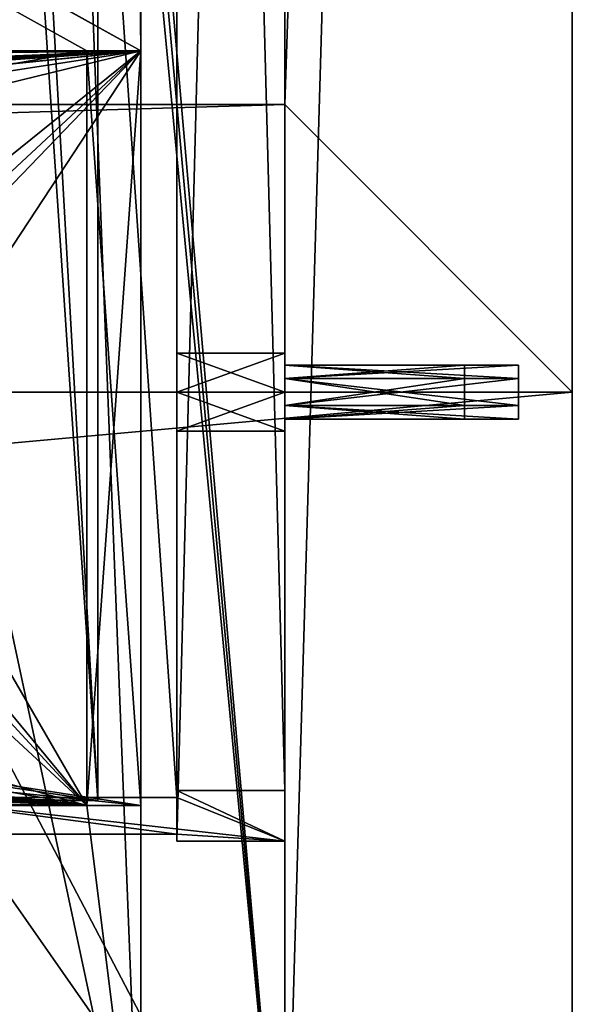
# Model space of a CAD drawing. Header units: millimetres. Extents: x -275 to 275, y -16 to 550.
# Tile 25 of 40: x 244 to 275, y 16 to 71. Entities that reach past the tile are written whole.
import ezdxf

# ---------------------------------------------------------------- set-up
doc = ezdxf.new("R2010")
doc.units = ezdxf.units.MM
doc.header["$LTSCALE"] = 81.481481
for name, color, linetype in [('105', 7, 'CONTINUOUS'), ('106', 7, 'CONTINUOUS'), ('108', 7, 'CONTINUOUS'), ('110', 7, 'CONTINUOUS'), ('111', 7, 'CONTINUOUS'), ('112', 7, 'CONTINUOUS'), ('113', 7, 'CONTINUOUS'), ('114', 7, 'CONTINUOUS'), ('115', 7, 'CONTINUOUS'), ('116', 7, 'CONTINUOUS'), ('119', 7, 'CONTINUOUS'), ('120', 7, 'CONTINUOUS'), ('142', 7, 'CONTINUOUS'), ('145', 7, 'CONTINUOUS'), ('147', 7, 'CONTINUOUS'), ('148', 7, 'CONTINUOUS'), ('205', 7, 'CONTINUOUS'), ('206', 7, 'CONTINUOUS'), ('207', 7, 'CONTINUOUS'), ('208', 7, 'CONTINUOUS'), ('212', 7, 'CONTINUOUS'), ('213', 7, 'CONTINUOUS'), ('214', 7, 'CONTINUOUS'), ('253', 7, 'CONTINUOUS'), ('255', 7, 'CONTINUOUS'), ('272', 7, 'CONTINUOUS'), ('277', 7, 'CONTINUOUS'), ('278', 7, 'CONTINUOUS'), ('279', 7, 'CONTINUOUS'), ('280', 7, 'CONTINUOUS'), ('310', 7, 'CONTINUOUS'), ('311', 7, 'CONTINUOUS'), ('312', 7, 'CONTINUOUS'), ('313', 7, 'CONTINUOUS'), ('318', 7, 'CONTINUOUS'), ('319', 7, 'CONTINUOUS'), ('320', 7, 'CONTINUOUS'), ('321', 7, 'CONTINUOUS'), ('329', 7, 'CONTINUOUS'), ('409', 7, 'CONTINUOUS'), ('410', 7, 'CONTINUOUS'), ('411', 7, 'CONTINUOUS'), ('415', 7, 'CONTINUOUS'), ('416', 7, 'CONTINUOUS'), ('417', 7, 'CONTINUOUS'), ('468', 7, 'CONTINUOUS'), ('469', 7, 'CONTINUOUS'), ('470', 7, 'CONTINUOUS'), ('471', 7, 'CONTINUOUS'), ('472', 7, 'CONTINUOUS'), ('473', 7, 'CONTINUOUS'), ('474', 7, 'CONTINUOUS'), ('475', 7, 'CONTINUOUS')]:
    doc.layers.add(name, color=color, linetype=linetype)

msp = doc.modelspace()

# ---------------------------------------------------------------- linework, layer by layer
at = {"layer": '105', "linetype": 'Continuous'}
for points in [[(253, 27.443, 412.729), (253, 252.557, 412.729), (253, 50, 407.5), (253, 27.443, 412.729)], [(253, 252.557, 412.729), (253, 230, 407.5), (253, 52.166, 403.751), (253, 252.557, 412.729)], [(253, 50, 407.5), (253, 252.557, 412.729), (253, 52.165, 406.25), (253, 50, 407.5)], [(253, 52.165, 406.25), (253, 252.557, 412.729), (253, 52.166, 403.751), (253, 52.165, 406.25)], [(253, 252.171, 398), (253, 27.829, 398), (253, 230, 402.5), (253, 252.171, 398)], [(253, 230, 402.5), (253, 27.829, 398), (253, 227.835, 403.75), (253, 230, 402.5)], [(253, 230, 407.5), (253, 227.834, 406.249), (253, 52.166, 403.751), (253, 230, 407.5)], [(253, 227.835, 403.75), (253, 27.829, 398), (253, 227.834, 406.249), (253, 227.835, 403.75)], [(253, 227.834, 406.249), (253, 27.829, 398), (253, 50, 402.5), (253, 227.834, 406.249)], [(253, 227.834, 406.249), (253, 50, 402.5), (253, 52.166, 403.751), (253, 227.834, 406.249)], [(253, 27.829, 398), (253, 27.443, 412.729), (253, 50, 407.5), (253, 27.829, 398)], [(253, 50, 402.5), (253, 27.829, 398), (253, 47.835, 403.75), (253, 50, 402.5)], [(253, 47.834, 406.249), (253, 27.829, 398), (253, 50, 407.5), (253, 47.834, 406.249)], [(253, 47.835, 403.75), (253, 27.829, 398), (253, 47.834, 406.249), (253, 47.835, 403.75)]]:
    msp.add_3dface(points, dxfattribs=at)
at = {"layer": '106', "linetype": 'Continuous'}
for points in [[(253, 27.443, 412.729), (259, 25, 506), (237.5, 27.443, 412.729), (253, 27.443, 412.729)], [(253, 25.393, 490.991), (237.5, 25.393, 490.991), (237.5, 27.443, 412.729), (253, 25.393, 490.991)], [(259, 25, 506), (253, 25.393, 490.991), (237.5, 27.443, 412.729), (259, 25, 506)], [(253, 27.443, 412.729), (253, 27.829, 398), (259, 25, 506), (253, 27.443, 412.729)], [(259, 25, 506), (253, 27.829, 398), (259, 27.829, 398), (259, 25, 506)], [(253, 25, 506), (253, 25.393, 490.991), (259, 25, 506), (253, 25, 506)]]:
    msp.add_3dface(points, dxfattribs=at)
at = {"layer": '108', "linetype": 'Continuous'}
for points in [[(253, 252.557, 412.729), (253, 27.443, 412.729), (237.5, 252.557, 412.729), (253, 252.557, 412.729)], [(253, 27.443, 412.729), (237.5, 27.443, 412.729), (237.5, 252.557, 412.729), (253, 27.443, 412.729)]]:
    msp.add_3dface(points, dxfattribs=at)
at = {"layer": '110', "linetype": 'Continuous'}
for points in [[(253, 27.829, 398), (253, 252.171, 398), (259, 27.829, 398), (253, 27.829, 398)], [(259, 27.829, 398), (253, 252.171, 398), (259, 252.171, 398), (259, 27.829, 398)]]:
    msp.add_3dface(points, dxfattribs=at)
at = {"layer": '111', "linetype": 'Continuous'}
for points in [[(259, 255, 506), (259, 25, 506), (259, 230, 501.5), (259, 255, 506)], [(259, 27.829, 398), (259, 252.171, 398), (259, 50, 402.5), (259, 27.829, 398)], [(259, 50, 402.5), (259, 252.171, 398), (259, 52.165, 403.75), (259, 50, 402.5)], [(259, 52.165, 403.75), (259, 252.171, 398), (259, 52.166, 406.249), (259, 52.165, 403.75)], [(259, 52.166, 406.249), (259, 252.171, 398), (259, 230, 402.5), (259, 52.166, 406.249)], [(259, 230, 501.5), (259, 25, 506), (259, 227.835, 500.25), (259, 230, 501.5)], [(259, 52.166, 406.249), (259, 230, 402.5), (259, 52.165, 497.75), (259, 52.166, 406.249)], [(259, 52.166, 500.249), (259, 52.165, 497.75), (259, 230, 402.5), (259, 52.166, 500.249)], [(259, 227.834, 403.751), (259, 52.166, 500.249), (259, 230, 402.5), (259, 227.834, 403.751)], [(259, 227.835, 500.25), (259, 25, 506), (259, 227.834, 497.751), (259, 227.835, 500.25)], [(259, 227.834, 403.751), (259, 227.835, 406.25), (259, 50, 501.5), (259, 227.834, 403.751)], [(259, 227.834, 497.751), (259, 50, 501.5), (259, 227.835, 406.25), (259, 227.834, 497.751)], [(259, 227.834, 497.751), (259, 25, 506), (259, 50, 501.5), (259, 227.834, 497.751)], [(259, 50, 501.5), (259, 52.166, 500.249), (259, 227.834, 403.751), (259, 50, 501.5)], [(259, 50, 407.5), (259, 52.166, 406.249), (259, 50, 496.5), (259, 50, 407.5)], [(259, 50, 496.5), (259, 52.166, 406.249), (259, 52.165, 497.75), (259, 50, 496.5)], [(259, 50, 501.5), (259, 25, 506), (259, 47.835, 500.25), (259, 50, 501.5)], [(259, 47.834, 403.751), (259, 27.829, 398), (259, 50, 402.5), (259, 47.834, 403.751)], [(259, 47.835, 406.25), (259, 50, 407.5), (259, 47.834, 497.751), (259, 47.835, 406.25)], [(259, 47.834, 497.751), (259, 50, 407.5), (259, 50, 496.5), (259, 47.834, 497.751)], [(259, 47.834, 403.751), (259, 47.835, 406.25), (259, 25, 506), (259, 47.834, 403.751)], [(259, 47.835, 500.25), (259, 25, 506), (259, 47.834, 497.751), (259, 47.835, 500.25)], [(259, 47.834, 497.751), (259, 25, 506), (259, 47.835, 406.25), (259, 47.834, 497.751)], [(259, 25, 506), (259, 27.829, 398), (259, 47.834, 403.751), (259, 25, 506)]]:
    msp.add_3dface(points, dxfattribs=at)
at = {"layer": '112', "linetype": 'Continuous'}
for points in [[(253, 25, 506), (259, 25, 506), (259, 255, 506), (253, 25, 506)], [(253, 25, 506), (259, 255, 506), (253, 255, 506), (253, 25, 506)]]:
    msp.add_3dface(points, dxfattribs=at)
at = {"layer": '113', "linetype": 'Continuous'}
for points in [[(253, 25, 506), (253, 255, 506), (253, 50, 501.5), (253, 25, 506)], [(253, 50, 501.5), (253, 255, 506), (253, 52.165, 500.25), (253, 50, 501.5)], [(253, 52.165, 500.25), (253, 255, 506), (253, 52.166, 497.751), (253, 52.165, 500.25)], [(253, 52.166, 497.751), (253, 255, 506), (253, 230, 501.5), (253, 52.166, 497.751)], [(253, 254.607, 490.991), (253, 25.393, 490.991), (253, 230, 496.5), (253, 254.607, 490.991)], [(253, 230, 496.5), (253, 25.393, 490.991), (253, 227.835, 497.75), (253, 230, 496.5)], [(253, 227.834, 500.249), (253, 52.166, 497.751), (253, 230, 501.5), (253, 227.834, 500.249)], [(253, 227.835, 497.75), (253, 25.393, 490.991), (253, 227.834, 500.249), (253, 227.835, 497.75)], [(253, 25.393, 490.991), (253, 50, 496.5), (253, 227.834, 500.249), (253, 25.393, 490.991)], [(253, 50, 496.5), (253, 52.166, 497.751), (253, 227.834, 500.249), (253, 50, 496.5)], [(253, 25.393, 490.991), (253, 25, 506), (253, 50, 501.5), (253, 25.393, 490.991)], [(253, 50, 496.5), (253, 25.393, 490.991), (253, 47.835, 497.75), (253, 50, 496.5)], [(253, 47.834, 500.249), (253, 25.393, 490.991), (253, 50, 501.5), (253, 47.834, 500.249)], [(253, 47.835, 497.75), (253, 25.393, 490.991), (253, 47.834, 500.249), (253, 47.835, 497.75)]]:
    msp.add_3dface(points, dxfattribs=at)
at = {"layer": '114', "linetype": 'Continuous'}
for points in [[(237.5, 25.393, 490.991), (253, 25.393, 490.991), (253, 254.607, 490.991), (237.5, 25.393, 490.991)], [(237.5, 254.607, 490.991), (237.5, 25.393, 490.991), (253, 254.607, 490.991), (237.5, 254.607, 490.991)]]:
    msp.add_3dface(points, dxfattribs=at)
at = {"layer": '115', "linetype": 'Continuous'}
for points in [[(259, 50, 501.5), (259, 47.835, 500.25), (253, 50, 501.5), (259, 50, 501.5)], [(259, 47.835, 500.25), (253, 47.834, 500.249), (253, 50, 501.5), (259, 47.835, 500.25)], [(259, 47.834, 497.751), (259, 50, 496.5), (253, 47.835, 497.75), (259, 47.834, 497.751)], [(259, 50, 496.5), (253, 50, 496.5), (253, 47.835, 497.75), (259, 50, 496.5)], [(259, 47.835, 500.25), (259, 47.834, 497.751), (253, 47.834, 500.249), (259, 47.835, 500.25)], [(259, 47.834, 497.751), (253, 47.835, 497.75), (253, 47.834, 500.249), (259, 47.834, 497.751)]]:
    msp.add_3dface(points, dxfattribs=at)
at = {"layer": '116', "linetype": 'Continuous'}
for points in [[(259, 52.166, 500.249), (259, 50, 501.5), (253, 52.165, 500.25), (259, 52.166, 500.249)], [(259, 52.165, 497.75), (259, 52.166, 500.249), (253, 52.166, 497.751), (259, 52.165, 497.75)], [(253, 50, 496.5), (259, 52.165, 497.75), (253, 52.166, 497.751), (253, 50, 496.5)], [(259, 52.166, 500.249), (253, 52.165, 500.25), (253, 52.166, 497.751), (259, 52.166, 500.249)], [(259, 50, 501.5), (253, 50, 501.5), (253, 52.165, 500.25), (259, 50, 501.5)], [(259, 50, 496.5), (259, 52.165, 497.75), (253, 50, 496.5), (259, 50, 496.5)]]:
    msp.add_3dface(points, dxfattribs=at)
at = {"layer": '119', "linetype": 'Continuous'}
for points in [[(253, 50, 402.5), (253, 47.835, 403.75), (259, 50, 402.5), (253, 50, 402.5)], [(253, 47.835, 403.75), (259, 47.834, 403.751), (259, 50, 402.5), (253, 47.835, 403.75)], [(253, 47.834, 406.249), (253, 50, 407.5), (259, 47.835, 406.25), (253, 47.834, 406.249)], [(253, 50, 407.5), (259, 50, 407.5), (259, 47.835, 406.25), (253, 50, 407.5)], [(253, 47.835, 403.75), (253, 47.834, 406.249), (259, 47.834, 403.751), (253, 47.835, 403.75)], [(253, 47.834, 406.249), (259, 47.835, 406.25), (259, 47.834, 403.751), (253, 47.834, 406.249)]]:
    msp.add_3dface(points, dxfattribs=at)
at = {"layer": '120', "linetype": 'Continuous'}
for points in [[(253, 52.166, 403.751), (253, 50, 402.5), (259, 52.165, 403.75), (253, 52.166, 403.751)], [(253, 52.165, 406.25), (253, 52.166, 403.751), (259, 52.166, 406.249), (253, 52.165, 406.25)], [(259, 50, 407.5), (253, 52.165, 406.25), (259, 52.166, 406.249), (259, 50, 407.5)], [(253, 52.166, 403.751), (259, 52.165, 403.75), (259, 52.166, 406.249), (253, 52.166, 403.751)], [(253, 50, 402.5), (259, 50, 402.5), (259, 52.165, 403.75), (253, 50, 402.5)], [(253, 50, 407.5), (253, 52.165, 406.25), (259, 50, 407.5), (253, 50, 407.5)]]:
    msp.add_3dface(points, dxfattribs=at)
at = {"layer": '142', "linetype": 'Continuous'}
for points in [[(248.6, 27.266, 490.93), (39.994, 27.266, 490.93), (248.6, 27.266, 487.93), (248.6, 27.266, 490.93)], [(248.6, 27.266, 487.93), (39.994, 27.266, 490.93), (231.6, 27.266, 487.93), (248.6, 27.266, 487.93)]]:
    msp.add_3dface(points, dxfattribs=at)
at = {"layer": '145', "linetype": 'Continuous'}
for points in [[(248.6, 27.266, 490.93), (248.6, 327.266, 490.93), (228.6, 324.533, 490.93), (248.6, 27.266, 490.93)], [(228.6, 30.266, 490.93), (248.6, 27.266, 490.93), (228.6, 324.533, 490.93), (228.6, 30.266, 490.93)], [(39.994, 27.266, 490.93), (248.6, 27.266, 490.93), (39.994, 30.266, 490.93), (39.994, 27.266, 490.93)], [(39.994, 30.266, 490.93), (248.6, 27.266, 490.93), (228.6, 30.266, 490.93), (39.994, 30.266, 490.93)]]:
    msp.add_3dface(points, dxfattribs=at)
at = {"layer": '147', "linetype": 'Continuous'}
for points in [[(248.6, 27.266, 490.93), (248.6, 27.266, 487.93), (248.6, 327.266, 487.93), (248.6, 27.266, 490.93)], [(248.6, 27.266, 490.93), (248.6, 327.266, 487.93), (248.6, 327.266, 490.93), (248.6, 27.266, 490.93)]]:
    msp.add_3dface(points, dxfattribs=at)
at = {"layer": '148', "linetype": 'Continuous'}
for points in [[(248.6, 27.266, 487.93), (231.6, 27.266, 487.93), (231.6, 327.266, 487.93), (248.6, 27.266, 487.93)], [(248.6, 27.266, 487.93), (231.6, 327.266, 487.93), (248.6, 327.266, 487.93), (248.6, 27.266, 487.93)]]:
    msp.add_3dface(points, dxfattribs=at)
at = {"layer": '205', "linetype": 'Continuous'}
for points in [[(-248, 69, 3), (248, 69, 3), (-251, 69), (-248, 69, 3)], [(-251, 69), (248, 69, 3), (251, 69), (-251, 69)], [(251, 69), (248, 69, 3), (251, 69, 47), (251, 69)], [(251, 69, 47), (248, 69, 3), (248, 69, 47), (251, 69, 47)]]:
    msp.add_3dface(points, dxfattribs=at)
at = {"layer": '206', "linetype": 'Continuous'}
for points in [[(248, 69, 3), (-248, 69, 3), (224, 66.25, 3), (248, 69, 3)], [(248, 69, 3), (224, 66.25, 3), (225.949, 65.124, 3), (248, 69, 3)], [(248, 27, 3), (248, 69, 3), (225.949, 65.124, 3), (248, 27, 3)], [(229.699, 49.124, 3), (248, 27, 3), (225.949, 65.124, 3), (229.699, 49.124, 3)], [(248, 27, 3), (224, 29.75, 3), (2.25, 51.75, 3), (248, 27, 3)], [(2.25, 44.25, 3), (248, 27, 3), (2.25, 51.75, 3), (2.25, 44.25, 3)], [(229.698, 46.875, 3), (248, 27, 3), (229.699, 49.124, 3), (229.698, 46.875, 3)], [(227.75, 45.75, 3), (248, 27, 3), (229.698, 46.875, 3), (227.75, 45.75, 3)], [(-189.25, 44.75, 3), (248, 27, 3), (-186.436, 46.374, 3), (-189.25, 44.75, 3)], [(248, 27, 3), (-128, 45.75, 3), (-186.436, 46.374, 3), (248, 27, 3)], [(-96, 44.75, 3), (248, 27, 3), (-93.186, 46.374, 3), (-96, 44.75, 3)], [(-93.186, 46.374, 3), (248, 27, 3), (0, 42, 3), (-93.186, 46.374, 3)], [(248, 27, 3), (-96, 44.75, 3), (-128, 45.75, 3), (248, 27, 3)], [(248, 27, 3), (227.75, 45.75, 3), (225.949, 33.124, 3), (248, 27, 3)], [(248, 27, 3), (-194.75, 44.75, 3), (-222.051, 33.124, 3), (248, 27, 3)], [(-194.75, 44.75, 3), (248, 27, 3), (-189.25, 44.75, 3), (-194.75, 44.75, 3)], [(248, 27, 3), (2.25, 44.25, 3), (1.591, 42.659, 3), (248, 27, 3)], [(0, 42, 3), (248, 27, 3), (1.591, 42.659, 3), (0, 42, 3)], [(-222.052, 30.875, 3), (248, 27, 3), (-222.051, 33.124, 3), (-222.052, 30.875, 3)], [(225.948, 30.875, 3), (248, 27, 3), (225.949, 33.124, 3), (225.948, 30.875, 3)], [(-224, 29.75, 3), (248, 27, 3), (-222.052, 30.875, 3), (-224, 29.75, 3)], [(224, 29.75, 3), (248, 27, 3), (225.948, 30.875, 3), (224, 29.75, 3)], [(-248, 27, 3), (248, 27, 3), (-224, 29.75, 3), (-248, 27, 3)]]:
    msp.add_3dface(points, dxfattribs=at)
at = {"layer": '207', "linetype": 'Continuous'}
for points in [[(-248, 27, 3), (-251, 27), (251, 27), (-248, 27, 3)], [(248, 27, 3), (-248, 27, 3), (251, 27), (248, 27, 3)], [(248, 27, 47), (248, 27, 3), (251, 27), (248, 27, 47)], [(251, 27, 47), (248, 27, 47), (251, 27), (251, 27, 47)]]:
    msp.add_3dface(points, dxfattribs=at)
at = {"layer": '208', "linetype": 'Continuous'}
for points in [[(-251, 69), (251, 69), (-224, 66.25), (-251, 69)], [(-224, 66.25), (251, 69), (-222.052, 65.125), (-224, 66.25)], [(-222.052, 65.125), (251, 69), (-222.051, 62.876), (-222.052, 65.125)], [(251, 69), (-194.75, 51.25), (-222.051, 62.876), (251, 69)], [(-194.75, 51.25), (251, 69), (-189.25, 51.25), (-194.75, 51.25)], [(-189.25, 51.25), (251, 69), (-186.436, 49.626), (-189.25, 51.25)], [(251, 69), (-128, 50.25), (-186.436, 49.626), (251, 69)], [(251, 69), (-96, 51.25), (-128, 50.25), (251, 69)], [(-96, 51.25), (251, 69), (-93.186, 49.626), (-96, 51.25)], [(-93.186, 49.626), (251, 69), (0, 54), (-93.186, 49.626)], [(0, 54), (251, 69), (1.591, 53.341), (0, 54)], [(251, 69), (2.25, 51.75), (1.591, 53.341), (251, 69)], [(251, 69), (224, 66.25), (2.25, 44.25), (251, 69)], [(2.25, 51.75), (251, 69), (2.25, 44.25), (2.25, 51.75)], [(224, 66.25), (251, 69), (225.948, 65.125), (224, 66.25)], [(225.948, 65.125), (251, 69), (225.949, 62.876), (225.948, 65.125)], [(251, 69), (251, 27), (225.949, 30.876), (251, 69)], [(251, 69), (227.75, 50.25), (225.949, 62.876), (251, 69)], [(229.699, 46.876), (251, 69), (225.949, 30.876), (229.699, 46.876)], [(227.75, 50.25), (251, 69), (229.698, 49.125), (227.75, 50.25)], [(229.698, 49.125), (251, 69), (229.699, 46.876), (229.698, 49.125)], [(251, 27), (224, 29.75), (225.949, 30.876), (251, 27)], [(251, 27), (-251, 27), (224, 29.75), (251, 27)]]:
    msp.add_3dface(points, dxfattribs=at)
at = {"layer": '212', "linetype": 'Continuous'}
for points in [[(251, 69), (251, 69, 47), (251, 27), (251, 69)], [(251, 69, 47), (251, 27, 47), (251, 27), (251, 69, 47)]]:
    msp.add_3dface(points, dxfattribs=at)
at = {"layer": '213', "linetype": 'Continuous'}
for points in [[(251, 69, 47), (248, 69, 47), (248, 27, 47), (251, 69, 47)], [(251, 69, 47), (248, 27, 47), (251, 27, 47), (251, 69, 47)]]:
    msp.add_3dface(points, dxfattribs=at)
at = {"layer": '214', "linetype": 'Continuous'}
for points in [[(248, 69, 47), (248, 69, 3), (248, 27, 47), (248, 69, 47)], [(248, 69, 3), (248, 27, 3), (248, 27, 47), (248, 69, 3)]]:
    msp.add_3dface(points, dxfattribs=at)
at = {"layer": '253', "linetype": 'Continuous'}
for points in [[(251, 3, 94.6), (251, 452, 94.6), (235, 411, 94.6), (251, 3, 94.6)], [(251, 3, 94.6), (235, 411, 94.6), (238.5, 61.5, 94.6), (251, 3, 94.6)], [(238.5, 6.5, 94.6), (251, 3, 94.6), (238.5, 61.5, 94.6), (238.5, 6.5, 94.6)], [(-236, 6.5, 94.6), (251, 3, 94.6), (-210, 19, 94.6), (-236, 6.5, 94.6)], [(-210, 19, 94.6), (251, 3, 94.6), (236, 6.5, 94.6), (-210, 19, 94.6)]]:
    msp.add_3dface(points, dxfattribs=at)
at = {"layer": '255', "linetype": 'Continuous'}
for points in [[(-251, 347, 17.6), (-248, 347, 17.6), (251, 69, 17.6), (-251, 347, 17.6)], [(-248, 69, 17.6), (-251, 347, 17.6), (248, 69, 17.6), (-248, 69, 17.6)], [(248, 69, 17.6), (-251, 347, 17.6), (251, 69, 17.6), (248, 69, 17.6)], [(251, 69, 17.6), (-248, 347, 17.6), (248, 347, 17.6), (251, 69, 17.6)], [(251, 347, 17.6), (251, 69, 17.6), (248, 347, 17.6), (251, 347, 17.6)], [(-248, 27, 17.6), (-248, 69, 17.6), (248, 27, 17.6), (-248, 27, 17.6)], [(248, 27, 17.6), (-248, 69, 17.6), (248, 69, 17.6), (248, 27, 17.6)], [(251, 3, 17.6), (-251, 3, 17.6), (-251, 27, 17.6), (251, 3, 17.6)], [(-248, 27, 17.6), (251, 3, 17.6), (-251, 27, 17.6), (-248, 27, 17.6)], [(251, 3, 17.6), (-248, 27, 17.6), (248, 27, 17.6), (251, 3, 17.6)], [(251, 27, 17.6), (251, 3, 17.6), (248, 27, 17.6), (251, 27, 17.6)]]:
    msp.add_3dface(points, dxfattribs=at)
at = {"layer": '272', "linetype": 'Continuous'}
for points in [[(251, 452, 94.6), (251, 3, 94.6), (251, 452, 48.6), (251, 452, 94.6)], [(251, 452, 48.6), (251, 3, 94.6), (251, 389, 47), (251, 452, 48.6)], [(251, 389, 47), (251, 3, 94.6), (251, 347, 47), (251, 389, 47)], [(251, 3, 94.6), (251, 347, 17.6), (251, 347, 47), (251, 3, 94.6)], [(251, 347, 17.6), (251, 3, 94.6), (251, 69, 47), (251, 347, 17.6)], [(251, 69, 17.6), (251, 347, 17.6), (251, 69, 47), (251, 69, 17.6)], [(251, 69, 47), (251, 3, 94.6), (251, 27, 47), (251, 69, 47)], [(251, 3, 94.6), (251, 3, 17.6), (251, 27, 17.6), (251, 3, 94.6)], [(251, 3, 94.6), (251, 27, 17.6), (251, 27, 47), (251, 3, 94.6)]]:
    msp.add_3dface(points, dxfattribs=at)
at = {"layer": '277', "linetype": 'Continuous'}
for points in [[(248, 69, 17.6), (251, 69, 17.6), (251, 69, 47), (248, 69, 17.6)], [(248, 69, 17.6), (251, 69, 47), (248, 69, 47), (248, 69, 17.6)]]:
    msp.add_3dface(points, dxfattribs=at)
at = {"layer": '278', "linetype": 'Continuous'}
for points in [[(248, 27, 17.6), (248, 69, 17.6), (248, 27, 47), (248, 27, 17.6)], [(248, 69, 17.6), (248, 69, 47), (248, 27, 47), (248, 69, 17.6)]]:
    msp.add_3dface(points, dxfattribs=at)
at = {"layer": '279', "linetype": 'Continuous'}
for points in [[(251, 27, 17.6), (248, 27, 17.6), (248, 27, 47), (251, 27, 17.6)], [(251, 27, 47), (251, 27, 17.6), (248, 27, 47), (251, 27, 47)]]:
    msp.add_3dface(points, dxfattribs=at)
at = {"layer": '280', "linetype": 'Continuous'}
for points in [[(251, 69, 47), (251, 27, 47), (248, 69, 47), (251, 69, 47)], [(248, 69, 47), (251, 27, 47), (248, 27, 47), (248, 69, 47)]]:
    msp.add_3dface(points, dxfattribs=at)
at = {"layer": '310', "linetype": 'Continuous'}
for points in [[(-259, 66, -16), (-259, 400, -16), (259, 400, -16), (-259, 66, -16)], [(259, 66, -16), (-259, 66, -16), (259, 400, -16), (259, 66, -16)]]:
    msp.add_3dface(points, dxfattribs=at)
at = {"layer": '311', "linetype": 'Continuous'}
for points in [[(259, 66, -16), (259, 400, -16), (259, 550, -121), (259, 66, -16)], [(259, 66, -121), (259, 66, -16), (259, 550, -121), (259, 66, -121)], [(259, 550, -121), (259, 400), (259, 50.748, 403.7), (259, 550, -121)], [(259, 50.748, 403.7), (259, 229.249, 403.702), (259, 550, -121), (259, 50.748, 403.7)], [(259, 0, 746), (259, 550, 746), (259, 230.751, 500.298), (259, 0, 746)], [(259, 400), (259, 0), (259, 49.249, 403.702), (259, 400)], [(259, 50.748, 403.7), (259, 400), (259, 49.249, 403.702), (259, 50.748, 403.7)], [(259, 0, 745), (259, 0, 746), (259, 230.751, 500.298), (259, 0, 745)], [(259, 0, 621), (259, 0, 745), (259, 230.751, 500.298), (259, 0, 621)], [(259, 229.252, 500.3), (259, 0, 621), (259, 230.751, 500.298), (259, 229.252, 500.3)], [(259, 229.252, 406.3), (259, 50.748, 497.7), (259, 230.751, 406.298), (259, 229.252, 406.3)], [(259, 50.748, 497.7), (259, 229.249, 497.702), (259, 230.751, 406.298), (259, 50.748, 497.7)], [(259, 229.252, 500.3), (259, 50.751, 500.298), (259, 0, 621), (259, 229.252, 500.3)], [(259, 228.5, 499), (259, 50.751, 500.298), (259, 229.252, 500.3), (259, 228.5, 499)], [(259, 49.249, 497.702), (259, 50.748, 497.7), (259, 229.252, 406.3), (259, 49.249, 497.702)], [(259, 229.252, 406.3), (259, 50.751, 406.298), (259, 49.249, 497.702), (259, 229.252, 406.3)], [(259, 229.252, 406.3), (259, 228.5, 405), (259, 50.751, 406.298), (259, 229.252, 406.3)], [(259, 50.748, 497.7), (259, 51.5, 499), (259, 229.249, 497.702), (259, 50.748, 497.7)], [(259, 51.5, 499), (259, 228.5, 499), (259, 229.249, 497.702), (259, 51.5, 499)], [(259, 228.5, 405), (259, 229.249, 403.702), (259, 51.5, 405), (259, 228.5, 405)], [(259, 51.5, 405), (259, 229.249, 403.702), (259, 50.748, 403.7), (259, 51.5, 405)], [(259, 51.5, 499), (259, 50.751, 500.298), (259, 228.5, 499), (259, 51.5, 499)], [(259, 50.751, 406.298), (259, 228.5, 405), (259, 51.5, 405), (259, 50.751, 406.298)], [(259, 49.252, 500.3), (259, 0, 621), (259, 50.751, 500.298), (259, 49.252, 500.3)], [(259, 49.252, 406.3), (259, 49.249, 497.702), (259, 50.751, 406.298), (259, 49.252, 406.3)], [(259, 48.5, 499), (259, 0, 621), (259, 49.252, 500.3), (259, 48.5, 499)], [(259, 0, 621), (259, 48.5, 499), (259, 49.252, 406.3), (259, 0, 621)], [(259, 48.5, 405), (259, 0, 621), (259, 49.252, 406.3), (259, 48.5, 405)], [(259, 48.5, 499), (259, 49.249, 497.702), (259, 49.252, 406.3), (259, 48.5, 499)], [(259, 0), (259, 48.5, 405), (259, 49.249, 403.702), (259, 0)], [(259, 0), (259, 0, 621), (259, 48.5, 405), (259, 0)]]:
    msp.add_3dface(points, dxfattribs=at)
at = {"layer": '312', "linetype": 'Continuous'}
for points in [[(-259, 66, -121), (-259, 66, -16), (259, 66, -16), (-259, 66, -121)], [(-259, 66, -121), (259, 66, -16), (259, 66, -121), (-259, 66, -121)]]:
    msp.add_3dface(points, dxfattribs=at)
at = {"layer": '313', "linetype": 'Continuous'}
for points in [[(259, 66, -121), (259, 550, -121), (275, 550, -121), (259, 66, -121)], [(275, 50, -121), (259, 66, -121), (275, 550, -121), (275, 50, -121)], [(-259, 66, -121), (259, 66, -121), (-275, 50, -121), (-259, 66, -121)], [(-275, 50, -121), (259, 66, -121), (275, 50, -121), (-275, 50, -121)]]:
    msp.add_3dface(points, dxfattribs=at)
at = {"layer": '318', "linetype": 'Continuous'}
for points in [[(-275, 0, -16), (-275, 50, -16), (275, 50, -16), (-275, 0, -16)], [(275, 0, -16), (-275, 0, -16), (275, 50, -16), (275, 0, -16)]]:
    msp.add_3dface(points, dxfattribs=at)
at = {"layer": '319', "linetype": 'Continuous'}
for points in [[(-275, 50, -121), (275, 50, -121), (-275, 50, -16), (-275, 50, -121)], [(-275, 50, -16), (275, 50, -121), (275, 50, -16), (-275, 50, -16)]]:
    msp.add_3dface(points, dxfattribs=at)
at = {"layer": '320', "linetype": 'Continuous'}
for points in [[(275, 50, -121), (275, 550, -121), (275, 550, 746), (275, 50, -121)], [(275, 50, -16), (275, 50, -121), (275, 550, 746), (275, 50, -16)], [(275, 0, 746), (275, 0, -16), (275, 550, 746), (275, 0, 746)], [(275, 0, -16), (275, 50, -16), (275, 550, 746), (275, 0, -16)]]:
    msp.add_3dface(points, dxfattribs=at)
at = {"layer": '321', "linetype": 'Continuous'}
for points in [[(259, 550, 746), (259, 0, 746), (275, 550, 746), (259, 550, 746)], [(259, 0, 746), (275, 0, 746), (275, 550, 746), (259, 0, 746)]]:
    msp.add_3dface(points, dxfattribs=at)
at = {"layer": '329', "linetype": 'Continuous'}
for points in [[(259, 0), (259, 400), (225.5, 384), (259, 0)], [(259, 0), (225.5, 384), (225.5, 368), (259, 0)], [(259, 0), (225.5, 368), (225.5, 352), (259, 0)], [(259, 0), (225.5, 352), (225.5, 64), (259, 0)], [(225.5, 48), (259, 0), (225.5, 64), (225.5, 48)], [(-222.5, 48), (259, 0), (-192.748, 46.7), (-222.5, 48)], [(259, 0), (-222.5, 48), (-222.5, 32), (259, 0)], [(259, 0), (-190.5, 48), (-191.249, 46.702), (259, 0)], [(259, 0), (-128.748, 46.7), (-190.5, 48), (259, 0)], [(259, 0), (-126.5, 48), (-127.249, 46.702), (259, 0)], [(259, 0), (-96.748, 46.7), (-126.5, 48), (259, 0)], [(259, 0), (-94.5, 48), (-95.249, 46.702), (259, 0)], [(259, 0), (-0.748, 46.7), (-94.5, 48), (259, 0)], [(259, 0), (1.5, 48), (0.751, 46.702), (259, 0)], [(259, 0), (95.252, 46.7), (1.5, 48), (259, 0)], [(259, 0), (97.5, 48), (96.751, 46.702), (259, 0)], [(97.5, 48), (259, 0), (127.252, 46.7), (97.5, 48)], [(259, 0), (129.5, 48), (128.751, 46.702), (259, 0)], [(259, 0), (191.252, 46.7), (129.5, 48), (259, 0)], [(259, 0), (193.5, 48), (192.751, 46.702), (259, 0)], [(193.5, 48), (259, 0), (223.252, 30.7), (193.5, 48)], [(259, 0), (225.5, 48), (225.5, 32), (259, 0)], [(-192.748, 46.7), (259, 0), (-191.249, 46.702), (-192.748, 46.7)], [(-128.748, 46.7), (259, 0), (-127.249, 46.702), (-128.748, 46.7)], [(-96.748, 46.7), (259, 0), (-95.249, 46.702), (-96.748, 46.7)], [(-0.748, 46.7), (259, 0), (0.751, 46.702), (-0.748, 46.7)], [(95.252, 46.7), (259, 0), (96.751, 46.702), (95.252, 46.7)], [(127.252, 46.7), (259, 0), (128.751, 46.702), (127.252, 46.7)], [(191.252, 46.7), (259, 0), (192.751, 46.702), (191.252, 46.7)], [(259, 0), (-222.5, 32), (-223.249, 30.702), (259, 0)], [(259, 0), (225.5, 32), (224.751, 30.702), (259, 0)], [(-259, 0), (259, 0), (-224.748, 30.7), (-259, 0)], [(-224.748, 30.7), (259, 0), (-223.249, 30.702), (-224.748, 30.7)], [(223.252, 30.7), (259, 0), (224.751, 30.702), (223.252, 30.7)]]:
    msp.add_3dface(points, dxfattribs=at)
at = {"layer": '409', "linetype": 'Continuous'}
for points in [[(259, 50.751, 500.298), (259, 51.5, 499), (269, 50.748, 500.3), (259, 50.751, 500.298)], [(259, 51.5, 499), (269, 51.5, 499), (269, 50.748, 500.3), (259, 51.5, 499)], [(259, 49.252, 500.3), (259, 50.751, 500.298), (269, 50.748, 500.3), (259, 49.252, 500.3)], [(269, 49.249, 500.298), (259, 49.252, 500.3), (269, 50.748, 500.3), (269, 49.249, 500.298)], [(259, 48.5, 499), (259, 49.252, 500.3), (269, 48.5, 499), (259, 48.5, 499)], [(269, 48.5, 499), (259, 49.252, 500.3), (269, 49.249, 500.298), (269, 48.5, 499)]]:
    msp.add_3dface(points, dxfattribs=at)
at = {"layer": '410', "linetype": 'Continuous'}
for points in [[(269, 50.748, 500.3), (269, 51.5, 499), (269, 50.751, 497.702), (269, 50.748, 500.3)], [(269, 49.252, 497.7), (269, 50.748, 500.3), (269, 50.751, 497.702), (269, 49.252, 497.7)], [(269, 49.249, 500.298), (269, 50.748, 500.3), (269, 49.252, 497.7), (269, 49.249, 500.298)], [(269, 48.5, 499), (269, 49.249, 500.298), (269, 49.252, 497.7), (269, 48.5, 499)]]:
    msp.add_3dface(points, dxfattribs=at)
at = {"layer": '411', "linetype": 'Continuous'}
for points in [[(259, 51.5, 499), (259, 50.748, 497.7), (269, 51.5, 499), (259, 51.5, 499)], [(269, 51.5, 499), (259, 50.748, 497.7), (269, 50.751, 497.702), (269, 51.5, 499)], [(259, 50.748, 497.7), (269, 49.252, 497.7), (269, 50.751, 497.702), (259, 50.748, 497.7)], [(259, 50.748, 497.7), (259, 49.249, 497.702), (269, 49.252, 497.7), (259, 50.748, 497.7)], [(259, 49.249, 497.702), (259, 48.5, 499), (269, 49.252, 497.7), (259, 49.249, 497.702)], [(259, 48.5, 499), (269, 48.5, 499), (269, 49.252, 497.7), (259, 48.5, 499)]]:
    msp.add_3dface(points, dxfattribs=at)
at = {"layer": '415', "linetype": 'Continuous'}
for points in [[(259, 50.751, 406.298), (259, 51.5, 405), (269, 50.748, 406.3), (259, 50.751, 406.298)], [(259, 51.5, 405), (269, 51.5, 405), (269, 50.748, 406.3), (259, 51.5, 405)], [(259, 49.252, 406.3), (259, 50.751, 406.298), (269, 50.748, 406.3), (259, 49.252, 406.3)], [(269, 49.249, 406.298), (259, 49.252, 406.3), (269, 50.748, 406.3), (269, 49.249, 406.298)], [(259, 48.5, 405), (259, 49.252, 406.3), (269, 48.5, 405), (259, 48.5, 405)], [(269, 48.5, 405), (259, 49.252, 406.3), (269, 49.249, 406.298), (269, 48.5, 405)]]:
    msp.add_3dface(points, dxfattribs=at)
at = {"layer": '416', "linetype": 'Continuous'}
for points in [[(269, 50.748, 406.3), (269, 51.5, 405), (269, 50.751, 403.702), (269, 50.748, 406.3)], [(269, 49.252, 403.7), (269, 50.748, 406.3), (269, 50.751, 403.702), (269, 49.252, 403.7)], [(269, 49.249, 406.298), (269, 50.748, 406.3), (269, 49.252, 403.7), (269, 49.249, 406.298)], [(269, 48.5, 405), (269, 49.249, 406.298), (269, 49.252, 403.7), (269, 48.5, 405)]]:
    msp.add_3dface(points, dxfattribs=at)
at = {"layer": '417', "linetype": 'Continuous'}
for points in [[(259, 51.5, 405), (259, 50.748, 403.7), (269, 51.5, 405), (259, 51.5, 405)], [(269, 51.5, 405), (259, 50.748, 403.7), (269, 50.751, 403.702), (269, 51.5, 405)], [(259, 50.748, 403.7), (269, 49.252, 403.7), (269, 50.751, 403.702), (259, 50.748, 403.7)], [(259, 50.748, 403.7), (259, 49.249, 403.702), (269, 49.252, 403.7), (259, 50.748, 403.7)], [(259, 49.249, 403.702), (259, 48.5, 405), (269, 49.252, 403.7), (259, 49.249, 403.702)], [(259, 48.5, 405), (269, 48.5, 405), (269, 49.252, 403.7), (259, 48.5, 405)]]:
    msp.add_3dface(points, dxfattribs=at)
at = {"layer": '468', "linetype": 'Continuous'}
for points in [[(259, 51.5, 499), (272, 51.5, 499), (272, 50.748, 497.7), (259, 51.5, 499)], [(259, 50.751, 497.702), (259, 51.5, 499), (272, 50.748, 497.7), (259, 50.751, 497.702)], [(259, 49.252, 497.7), (259, 50.751, 497.702), (272, 50.748, 497.7), (259, 49.252, 497.7)], [(272, 49.249, 497.702), (259, 49.252, 497.7), (272, 50.748, 497.7), (272, 49.249, 497.702)], [(259, 48.5, 499), (259, 49.252, 497.7), (272, 48.5, 499), (259, 48.5, 499)], [(272, 48.5, 499), (259, 49.252, 497.7), (272, 49.249, 497.702), (272, 48.5, 499)]]:
    msp.add_3dface(points, dxfattribs=at)
at = {"layer": '469', "linetype": 'Continuous'}
for points in [[(272, 50.748, 497.7), (272, 51.5, 499), (272, 50.751, 500.298), (272, 50.748, 497.7)], [(272, 49.252, 500.3), (272, 50.748, 497.7), (272, 50.751, 500.298), (272, 49.252, 500.3)], [(272, 49.249, 497.702), (272, 50.748, 497.7), (272, 49.252, 500.3), (272, 49.249, 497.702)], [(272, 48.5, 499), (272, 49.249, 497.702), (272, 49.252, 500.3), (272, 48.5, 499)]]:
    msp.add_3dface(points, dxfattribs=at)
at = {"layer": '470', "linetype": 'Continuous'}
for points in [[(272, 51.5, 499), (259, 51.5, 499), (259, 50.748, 500.3), (272, 51.5, 499)], [(272, 50.751, 500.298), (272, 51.5, 499), (259, 50.748, 500.3), (272, 50.751, 500.298)], [(272, 49.252, 500.3), (272, 50.751, 500.298), (259, 50.748, 500.3), (272, 49.252, 500.3)], [(259, 49.249, 500.298), (272, 49.252, 500.3), (259, 50.748, 500.3), (259, 49.249, 500.298)], [(259, 48.5, 499), (272, 48.5, 499), (272, 49.252, 500.3), (259, 48.5, 499)], [(259, 48.5, 499), (272, 49.252, 500.3), (259, 49.249, 500.298), (259, 48.5, 499)]]:
    msp.add_3dface(points, dxfattribs=at)
at = {"layer": '471', "linetype": 'Continuous'}
for points in [[(259, 51.5, 499), (259, 50.751, 497.702), (259, 50.748, 500.3), (259, 51.5, 499)], [(259, 50.751, 497.702), (259, 49.252, 497.7), (259, 50.748, 500.3), (259, 50.751, 497.702)], [(259, 49.252, 497.7), (259, 49.249, 500.298), (259, 50.748, 500.3), (259, 49.252, 497.7)], [(259, 49.252, 497.7), (259, 48.5, 499), (259, 49.249, 500.298), (259, 49.252, 497.7)]]:
    msp.add_3dface(points, dxfattribs=at)
at = {"layer": '472', "linetype": 'Continuous'}
for points in [[(259, 51.5, 405), (272, 51.5, 405), (272, 50.748, 403.7), (259, 51.5, 405)], [(259, 50.751, 403.702), (259, 51.5, 405), (272, 50.748, 403.7), (259, 50.751, 403.702)], [(259, 49.252, 403.7), (259, 50.751, 403.702), (272, 50.748, 403.7), (259, 49.252, 403.7)], [(272, 49.249, 403.702), (259, 49.252, 403.7), (272, 50.748, 403.7), (272, 49.249, 403.702)], [(259, 48.5, 405), (259, 49.252, 403.7), (272, 48.5, 405), (259, 48.5, 405)], [(272, 48.5, 405), (259, 49.252, 403.7), (272, 49.249, 403.702), (272, 48.5, 405)]]:
    msp.add_3dface(points, dxfattribs=at)
at = {"layer": '473', "linetype": 'Continuous'}
for points in [[(272, 50.748, 403.7), (272, 51.5, 405), (272, 50.751, 406.298), (272, 50.748, 403.7)], [(272, 49.252, 406.3), (272, 50.748, 403.7), (272, 50.751, 406.298), (272, 49.252, 406.3)], [(272, 49.249, 403.702), (272, 50.748, 403.7), (272, 49.252, 406.3), (272, 49.249, 403.702)], [(272, 48.5, 405), (272, 49.249, 403.702), (272, 49.252, 406.3), (272, 48.5, 405)]]:
    msp.add_3dface(points, dxfattribs=at)
at = {"layer": '474', "linetype": 'Continuous'}
for points in [[(272, 51.5, 405), (259, 51.5, 405), (259, 50.748, 406.3), (272, 51.5, 405)], [(272, 50.751, 406.298), (272, 51.5, 405), (259, 50.748, 406.3), (272, 50.751, 406.298)], [(272, 49.252, 406.3), (272, 50.751, 406.298), (259, 50.748, 406.3), (272, 49.252, 406.3)], [(259, 49.249, 406.298), (272, 49.252, 406.3), (259, 50.748, 406.3), (259, 49.249, 406.298)], [(259, 48.5, 405), (272, 48.5, 405), (272, 49.252, 406.3), (259, 48.5, 405)], [(259, 48.5, 405), (272, 49.252, 406.3), (259, 49.249, 406.298), (259, 48.5, 405)]]:
    msp.add_3dface(points, dxfattribs=at)
at = {"layer": '475', "linetype": 'Continuous'}
for points in [[(259, 51.5, 405), (259, 50.751, 403.702), (259, 50.748, 406.3), (259, 51.5, 405)], [(259, 50.751, 403.702), (259, 49.252, 403.7), (259, 50.748, 406.3), (259, 50.751, 403.702)], [(259, 49.252, 403.7), (259, 49.249, 406.298), (259, 50.748, 406.3), (259, 49.252, 403.7)], [(259, 49.252, 403.7), (259, 48.5, 405), (259, 49.249, 406.298), (259, 49.252, 403.7)]]:
    msp.add_3dface(points, dxfattribs=at)

doc.saveas('drawing.dxf')
